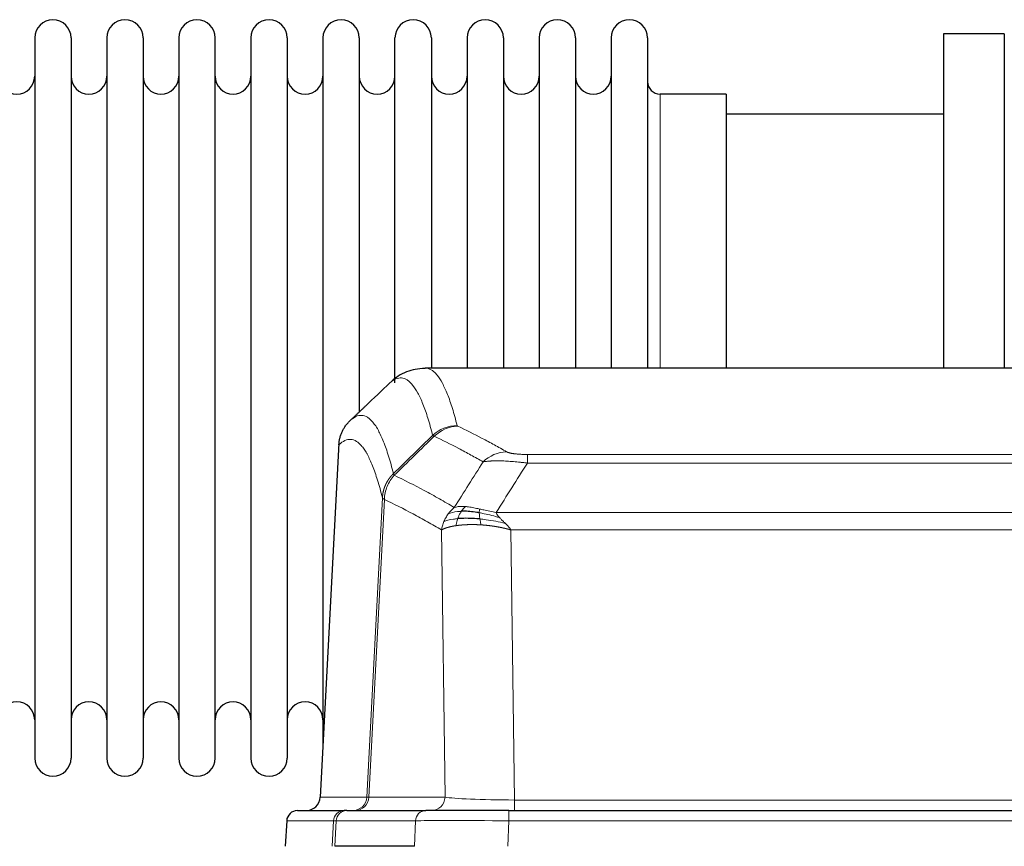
# Model space of a CAD drawing. Header units: inches. Extents: x 0 to 20790, y -12 to 14700.
# Tile 82 of 184: x 2490 to 2766, y 12095 to 12326. Entities that reach past the tile are written whole.
import ezdxf

# ---------------------------------------------------------------- set-up
doc = ezdxf.new("R2010")
doc.units = ezdxf.units.IN
doc.layers.add('1', color=7, linetype='Continuous', true_color=0xffffff)

msp = doc.modelspace()

# ---------------------------------------------------------------- linework, layer by layer
at = {"layer": '1', "color": 2, "linetype": 'Continuous', "lineweight": 25}
for p, q in [((2765.725, 12322.13), (2748.725, 12322.13)), ((2748.725, 12322.13), (2748.725, 12228.532)), ((2765.725, 12322.13), (2765.725, 12228.532)), ((2493.925, 12321.03), (2493.925, 12119.23)), ((2504.125, 12321.03), (2504.125, 12119.23)), ((2514.125, 12321.03), (2514.125, 12119.23)), ((2524.325, 12321.03), (2524.325, 12119.23)), ((2534.325, 12321.03), (2534.325, 12119.23)), ((2544.525, 12119.23), (2544.525, 12321.03)), ((2554.525, 12321.03), (2554.525, 12119.23)), ((2564.725, 12321.03), (2564.725, 12119.23)), ((2574.725, 12321.03), (2574.725, 12220.13)), ((2584.925, 12321.03), (2584.925, 12220.13)), ((2594.925, 12224.348), (2594.925, 12321.03)), ((2605.125, 12321.03), (2605.125, 12228.53)), ((2615.125, 12321.03), (2615.125, 12228.53)), ((2625.325, 12321.03), (2625.325, 12228.53)), ((2635.325, 12321.03), (2635.325, 12228.53)), ((2645.525, 12321.03), (2645.525, 12228.53)), ((2655.525, 12321.03), (2655.525, 12228.53)), ((2665.725, 12321.03), (2665.725, 12228.53)), ((2687.725, 12305.28), (2669.225, 12305.28)), ((2687.725, 12305.28), (2687.725, 12228.526)), ((2748.725, 12299.63), (2687.72, 12299.63)), ((2866.079, 12228.525), (2603.371, 12228.525)), ((2574.725, 12220.13), (2574.725, 12122.909)), ((2584.925, 12220.13), (2584.925, 12216.149)), ((2579.223, 12207.505), (2573.949, 12108.312)), ((2567.577, 12104.525), (2580.688, 12104.525)), ((2581.385, 12104.525), (2580.688, 12104.525)), ((2581.385, 12104.525), (2603.559, 12104.525)), ((2626.815, 12104.525), (2603.559, 12104.525)), ((2626.815, 12104.525), (2842.635, 12104.525)), ((2564.567, 12101.684), (2564.186, 12094.525)), ((2600.359, 12094.525), (2578.105, 12094.525))]:
    msp.add_line(p, q, dxfattribs=at)
at = {"layer": '1', "color": 110, "linetype": 'Continuous', "lineweight": 13}
for p, q in [((2669.225, 12305.28), (2669.225, 12228.526)), ((2579.209, 12207.011), (2573.961, 12108.315)), ((2632.053, 12204.318), (2837.396, 12204.318)), ((2632.053, 12201.901), (2632.053, 12204.318)), ((2837.396, 12201.901), (2632.053, 12201.901)), ((2587.027, 12108.315), (2591.404, 12192.184)), ((2591.96, 12191.707), (2587.609, 12108.315)), ((2623.322, 12188.071), (2846.128, 12188.071)), ((2608.96, 12108.315), (2608.003, 12183.162)), ((2627.435, 12183.173), (2628.403, 12107.489)), ((2842.015, 12183.173), (2627.435, 12183.173)), ((2573.961, 12108.315), (2587.027, 12108.315)), ((2587.609, 12108.315), (2608.96, 12108.315)), ((2628.403, 12107.489), (2841.046, 12107.489)), ((2628.403, 12104.525), (2628.403, 12107.489)), ((2626.815, 12101.682), (2626.815, 12104.525)), ((2564.583, 12101.682), (2564.203, 12094.525)), ((2577.694, 12101.682), (2564.583, 12101.682)), ((2577.321, 12094.525), (2577.694, 12101.682)), ((2578.479, 12101.682), (2578.105, 12094.525)), ((2600.653, 12101.682), (2578.479, 12101.682)), ((2600.359, 12094.525), (2600.653, 12101.682)), ((2626.815, 12101.682), (2626.522, 12094.525)), ((2842.635, 12101.682), (2626.815, 12101.682))]:
    msp.add_line(p, q, dxfattribs=at)
at = {"layer": '1', "color": 2, "linetype": 'Continuous', "lineweight": 25}
for centre, radius, start, end in [((2499.025, 12321.03), 5.1, 0, 180), ((2519.225, 12321.03), 5.1, 0, 180), ((2539.425, 12321.03), 5.1, 0, 180), ((2559.625, 12321.03), 5.1, 0, 180), ((2579.825, 12321.03), 5.1, 0, 180), ((2600.025, 12321.03), 5.1, 0, 180), ((2620.225, 12321.03), 5.1, 0, 180), ((2640.425, 12321.03), 5.1, 0, 180), ((2660.625, 12321.03), 5.1, 0, 180), ((2488.925, 12310.28), 5, 180, 0), ((2509.125, 12310.28), 5, 180, 0), ((2529.325, 12310.28), 5, 180, 0), ((2549.525, 12310.28), 5, 180, 0), ((2569.725, 12310.28), 5, 180, 0), ((2589.925, 12310.28), 5, 180, 0), ((2610.125, 12310.28), 5, 180, 0), ((2630.325, 12310.28), 5, 180, 0), ((2650.525, 12310.28), 5, 180, 0), ((2669.225, 12308.78), 3.5, 180, 270), ((2488.925, 12129.98), 5, 0, 180), ((2509.125, 12129.98), 5, 0, 180), ((2529.325, 12129.98), 5, 0, 180), ((2549.525, 12129.98), 5, 0, 180), ((2569.725, 12129.98), 5, 0, 180), ((2499.025, 12119.23), 5.1, 180, 0), ((2519.225, 12119.23), 5.1, 180, 0), ((2539.425, 12119.23), 5.1, 180, 0), ((2559.625, 12119.23), 5.1, 180, 0), ((2567.563, 12101.525), 3, 90, 176.75083)]:
    msp.add_arc(centre, radius, start, end, dxfattribs=at)
at = {"layer": '1', "color": 110, "linetype": 'Continuous', "lineweight": 13}
for centre, major_axis, ratio, start_param, end_param in [((2612.358, 12202.468), (-9.695, -2.45), 0.9931439, 4.4664808, 5.2238901), ((2612.545, 12202.307), (-4.281, -9.037), 0.9659395, 3.5975691, 4.3432065), ((2626.207, 12195.161), (-4.97, -8.677), 0.9635717, 3.6779385, 4.4208965), ((2583.035, 12108.525), (0, 4), 0.9993908, 3.1415927, 4.6600291), ((2583.733, 12108.525), (0, 4), 0.9702957, 3.1415927, 4.6600291), ((2607.053, 12108.525), (20.038, 0.208), 0.001459, 3.1763609, 3.3855124), ((2605.085, 12108.525), (0, 4), 0.9702957, 3.1415927, 4.6600291), ((2628.324, 12108.525), (-20.002, 0.052), 0.0517476, 0.2535919, 1.5749043), ((2567.577, 12101.525), (0, 3), 0.9993908, 0, 1.5184364), ((2580.688, 12101.525), (0, 3), 0.9993908, 0, 1.5184364), ((2581.385, 12101.525), (0, 3), 0.9702957, 0, 1.5184364), ((2603.559, 12101.525), (0, 3), 0.9702957, 0, 1.5184364), ((2604.706, 12101.525), (-27.029, 0.156), 0.000812, 6.0391366, 6.248288), ((2626.866, 12101.525), (-27.018, 0.123), 0.0058026, 4.7143189, 6.0386286)]:
    msp.add_ellipse(centre, major_axis=major_axis, ratio=ratio, start_param=start_param, end_param=end_param, dxfattribs=at)
at = {"layer": '1', "color": 2, "linetype": 'Continuous', "lineweight": 25}
msp.add_ellipse((2569.969, 12108.525), major_axis=(0, 4), ratio=0.9993908, start_param=3.1415927, end_param=4.6600291, dxfattribs=at)
for points, knots in [([(2603.353, 12228.41), (2601.403, 12228.315), (2597.842, 12227.743), (2594.793, 12225.656), (2593.822, 12224.625), (2593.72, 12224.508)], [0, 0, 0, 0, 0.4445355, 0.938314, 1, 1, 1, 1]), ([(2579.209, 12207.011), (2579.239, 12207.642), (2579.329, 12208.27), (2579.551, 12209.189), (2579.64, 12209.491), (2579.846, 12210.085), (2579.963, 12210.378), (2580.225, 12210.949), (2580.369, 12211.228), (2580.683, 12211.771), (2580.853, 12212.034), (2581.217, 12212.544), (2581.411, 12212.789), (2581.822, 12213.261), (2582.038, 12213.487), (2582.264, 12213.701)], [0, 0, 0, 0, 0.25, 0.25, 0.375, 0.375, 0.5, 0.5, 0.625, 0.625, 0.75, 0.75, 0.875, 0.875, 1, 1, 1, 1]), ([(2618.723, 12186.24), (2618.434, 12186.266), (2618.147, 12186.29), (2617.013, 12186.373), (2616.19, 12186.408), (2614.625, 12186.427), (2613.884, 12186.41), (2612.966, 12186.358), (2612.742, 12186.343), (2612.525, 12186.325)], [0, 0, 0, 0, 0.125, 0.125, 0.5, 0.5, 0.875, 0.875, 1, 1, 1, 1]), ([(2618.554, 12187.982), (2618.325, 12188.021), (2618.098, 12188.057), (2617.196, 12188.193), (2616.537, 12188.271), (2615.267, 12188.374), (2614.657, 12188.4), (2613.886, 12188.398), (2613.696, 12188.394), (2613.51, 12188.387)], [0, 0, 0, 0, 0.125, 0.125, 0.5, 0.5, 0.875, 0.875, 1, 1, 1, 1])]:
    msp.add_open_spline(points, degree=3, knots=knots, dxfattribs=at)
at = {"layer": '1', "color": 110, "linetype": 'Continuous', "lineweight": 13}
for points, knots in [([(2603.378, 12228.525), (2603.471, 12228.525), (2604.094, 12228.495), (2604.707, 12228.271), (2605.478, 12227.774), (2605.861, 12227.473), (2606.239, 12227.092), (2606.49, 12226.82), (2606.615, 12226.676), (2607.239, 12225.909), (2607.73, 12225.154), (2608.455, 12223.811), (2608.695, 12223.328), (2609.171, 12222.292), (2609.407, 12221.738), (2610.109, 12219.973), (2611.03, 12217.339), (2611.92, 12214.143), (2612.358, 12212.404)], [0, 0, 0, 0, 0.0285171, 0.1904309, 0.1904309, 0.2713878, 0.3118663, 0.3118663, 0.3523447, 0.3523447, 0.5142585, 0.5142585, 0.5952154, 0.5952154, 0.6761724, 0.6761724, 0.8380862, 1, 1, 1, 1]), ([(2605.49, 12209.665), (2605.052, 12211.402), (2604.16, 12214.596), (2603.239, 12217.229), (2602.536, 12218.992), (2602.299, 12219.545), (2601.823, 12220.581), (2601.583, 12221.063), (2600.856, 12222.406), (2600.365, 12223.16), (2599.74, 12223.927), (2599.615, 12224.072), (2599.363, 12224.343), (2598.984, 12224.724), (2598.601, 12225.026), (2597.83, 12225.524), (2596.786, 12225.906), (2595.176, 12225.634), (2594.074, 12224.891), (2593.516, 12224.378)], [0, 0, 0, 0, 0.125, 0.25, 0.25, 0.3125, 0.3125, 0.375, 0.375, 0.5, 0.5, 0.53125, 0.53125, 0.5625, 0.625, 0.625, 0.75, 0.875, 1, 1, 1, 1]), ([(2582.264, 12213.701), (2582.836, 12214.255), (2583.963, 12215.07), (2585.609, 12215.415), (2586.675, 12215.06), (2587.463, 12214.576), (2587.855, 12214.279), (2588.306, 12213.837), (2588.498, 12213.626), (2588.626, 12213.482), (2588.69, 12213.407), (2589.009, 12213.023), (2589.389, 12212.506), (2589.827, 12211.809), (2590.013, 12211.489), (2590.137, 12211.271), (2590.199, 12211.16), (2590.756, 12210.14), (2591.728, 12208.034), (2593.139, 12204.002), (2594.047, 12200.732), (2594.493, 12198.95)], [0, 0, 0, 0, 0.125, 0.25, 0.375, 0.375, 0.4375, 0.46875, 0.484375, 0.484375, 0.5, 0.5, 0.5625, 0.59375, 0.609375, 0.609375, 0.625, 0.625, 0.75, 0.875, 1, 1, 1, 1]), ([(2612.545, 12212.242), (2612.489, 12212.269), (2612.446, 12212.295), (2612.384, 12212.349), (2612.365, 12212.376), (2612.358, 12212.404)], [0, 0, 0, 0, 0.5, 0.5, 1, 1, 1, 1]), ([(2612.545, 12212.242), (2614.831, 12211.155), (2617.112, 12210.014), (2620.527, 12208.22), (2621.665, 12207.608), (2623.937, 12206.358), (2625.072, 12205.72), (2626.207, 12205.067)], [0, 0, 0, 0, 0.5, 0.5, 0.75, 0.75, 1, 1, 1, 1]), ([(2591.404, 12192.184), (2590.959, 12193.964), (2590.053, 12197.232), (2588.647, 12201.263), (2587.677, 12203.371), (2587.122, 12204.394), (2587.06, 12204.505), (2586.936, 12204.723), (2586.75, 12205.044), (2586.314, 12205.744), (2585.935, 12206.262), (2585.617, 12206.649), (2585.553, 12206.724), (2585.426, 12206.869), (2585.234, 12207.081), (2584.784, 12207.526), (2584.393, 12207.826), (2583.607, 12208.317), (2582.544, 12208.681), (2580.903, 12208.356), (2579.779, 12207.556), (2579.209, 12207.011)], [0, 0, 0, 0, 0.125, 0.25, 0.375, 0.375, 0.390625, 0.390625, 0.40625, 0.4375, 0.5, 0.5, 0.515625, 0.515625, 0.53125, 0.5625, 0.625, 0.625, 0.75, 0.875, 1, 1, 1, 1]), ([(2619.627, 12202.242), (2618.491, 12202.895), (2617.355, 12203.534), (2615.079, 12204.786), (2613.941, 12205.398), (2610.521, 12207.194), (2608.237, 12208.337), (2605.949, 12209.425)], [0, 0, 0, 0, 0.25, 0.25, 0.5, 0.5, 1, 1, 1, 1]), ([(2632.053, 12201.901), (2631.719, 12201.944), (2631.386, 12201.985), (2630.723, 12202.063), (2630.394, 12202.1), (2629.418, 12202.204), (2628.781, 12202.265), (2628.078, 12202.323), (2628, 12202.329), (2627.845, 12202.342), (2627.767, 12202.348), (2627.536, 12202.366), (2627.383, 12202.377), (2626.928, 12202.408), (2626.333, 12202.446), (2625.761, 12202.474), (2625.339, 12202.491), (2625.131, 12202.499), (2624.925, 12202.505), (2624.789, 12202.509), (2624.721, 12202.511), (2624.116, 12202.526), (2623.608, 12202.53), (2622.888, 12202.522), (2622.656, 12202.517), (2622.318, 12202.506), (2622.207, 12202.502), (2621.988, 12202.492), (2621.88, 12202.487), (2621.353, 12202.458), (2620.965, 12202.426), (2620.25, 12202.346), (2619.924, 12202.298), (2619.627, 12202.242)], [0, 0, 0, 0, 0.0625, 0.0625, 0.125, 0.125, 0.25, 0.25, 0.265625, 0.265625, 0.28125, 0.28125, 0.3125, 0.3125, 0.375, 0.4375, 0.4375, 0.46875, 0.484375, 0.484375, 0.5, 0.5, 0.625, 0.625, 0.6875, 0.6875, 0.71875, 0.71875, 0.75, 0.75, 0.875, 0.875, 1, 1, 1, 1]), ([(2632.053, 12204.318), (2631.871, 12204.318), (2631.689, 12204.319), (2631.325, 12204.323), (2631.145, 12204.327), (2630.789, 12204.336), (2630.614, 12204.342), (2630.267, 12204.356), (2630.096, 12204.364), (2629.885, 12204.376), (2629.843, 12204.378), (2629.76, 12204.383), (2629.635, 12204.391), (2629.514, 12204.4), (2629.275, 12204.418), (2628.967, 12204.444), (2628.68, 12204.474), (2628.507, 12204.494), (2628.473, 12204.498), (2628.405, 12204.507), (2628.371, 12204.511), (2628.271, 12204.524), (2628.206, 12204.533), (2628.016, 12204.56), (2627.897, 12204.578), (2627.67, 12204.617), (2627.563, 12204.637), (2627.361, 12204.678), (2627.265, 12204.699), (2627.152, 12204.726), (2627.13, 12204.732), (2627.086, 12204.743), (2627.064, 12204.748), (2627, 12204.765), (2626.959, 12204.776), (2626.841, 12204.81), (2626.767, 12204.832), (2626.63, 12204.878), (2626.567, 12204.901), (2626.39, 12204.972), (2626.291, 12205.019), (2626.207, 12205.067)], [0, 0, 0, 0, 0.0625, 0.0625, 0.125, 0.125, 0.1875, 0.1875, 0.25, 0.25, 0.265625, 0.265625, 0.28125, 0.3125, 0.3125, 0.375, 0.4375, 0.4375, 0.453125, 0.453125, 0.46875, 0.46875, 0.5, 0.5, 0.5625, 0.5625, 0.625, 0.625, 0.6875, 0.6875, 0.703125, 0.703125, 0.71875, 0.71875, 0.75, 0.75, 0.8125, 0.8125, 0.875, 0.875, 1, 1, 1, 1]), ([(2591.404, 12192.184), (2591.405, 12192.201), (2591.407, 12192.235), (2591.41, 12192.285), (2591.413, 12192.336), (2591.417, 12192.387), (2591.421, 12192.437), (2591.425, 12192.488), (2591.429, 12192.539), (2591.433, 12192.589), (2591.438, 12192.64), (2591.443, 12192.69), (2591.449, 12192.741), (2591.454, 12192.791), (2591.46, 12192.842), (2591.466, 12192.892), (2591.473, 12192.943), (2591.479, 12192.993), (2591.486, 12193.043), (2591.493, 12193.094), (2591.501, 12193.144), (2591.508, 12193.194), (2591.516, 12193.244), (2591.524, 12193.294), (2591.533, 12193.345), (2591.541, 12193.395), (2591.55, 12193.445), (2591.559, 12193.495), (2591.569, 12193.545), (2591.578, 12193.594), (2591.588, 12193.644), (2591.598, 12193.694), (2591.609, 12193.744), (2591.619, 12193.793), (2591.63, 12193.843), (2591.641, 12193.893), (2591.653, 12193.942), (2591.664, 12193.991), (2591.676, 12194.041), (2591.688, 12194.09), (2591.701, 12194.139), (2591.713, 12194.189), (2591.726, 12194.238), (2591.739, 12194.287), (2591.752, 12194.336), (2591.766, 12194.385), (2591.78, 12194.434), (2591.794, 12194.482), (2591.808, 12194.531), (2591.823, 12194.58), (2591.838, 12194.628), (2591.853, 12194.677), (2591.868, 12194.725), (2591.884, 12194.774), (2591.899, 12194.822), (2591.915, 12194.87), (2591.932, 12194.918), (2591.948, 12194.966), (2591.965, 12195.014), (2591.982, 12195.062), (2591.999, 12195.11), (2592.017, 12195.157), (2592.034, 12195.205), (2592.052, 12195.252), (2592.071, 12195.3), (2592.089, 12195.347), (2592.108, 12195.394), (2592.127, 12195.442), (2592.146, 12195.489), (2592.165, 12195.536), (2592.185, 12195.582), (2592.205, 12195.629), (2592.225, 12195.676), (2592.245, 12195.722), (2592.265, 12195.769), (2592.286, 12195.815), (2592.313, 12195.875), (2592.347, 12195.948), (2592.388, 12196.034), (2592.43, 12196.119), (2592.472, 12196.205), (2592.515, 12196.289), (2592.559, 12196.374), (2592.604, 12196.458), (2592.65, 12196.541), (2592.696, 12196.625), (2592.743, 12196.707), (2592.791, 12196.79), (2592.84, 12196.871), (2592.889, 12196.953), (2592.939, 12197.034), (2592.99, 12197.114), (2593.042, 12197.194), (2593.094, 12197.273), (2593.148, 12197.352), (2593.201, 12197.431), (2593.256, 12197.509), (2593.311, 12197.586), (2593.368, 12197.663), (2593.424, 12197.739), (2593.482, 12197.815), (2593.54, 12197.89), (2593.599, 12197.965), (2593.658, 12198.039), (2593.719, 12198.113), (2593.78, 12198.186), (2593.841, 12198.258), (2593.904, 12198.33), (2593.967, 12198.402), (2594.03, 12198.472), (2594.094, 12198.542), (2594.159, 12198.612), (2594.225, 12198.681), (2594.291, 12198.749), (2594.358, 12198.817), (2594.425, 12198.884), (2594.471, 12198.928), (2594.493, 12198.95)], [0, 0, 0, 0, 0.0066687, 0.0133374, 0.0200061, 0.0266746, 0.0333432, 0.0400116, 0.0466801, 0.0533484, 0.0600168, 0.066685, 0.0733532, 0.0800214, 0.0866895, 0.0933575, 0.1000255, 0.1066935, 0.1133614, 0.1200292, 0.126697, 0.1333647, 0.1400324, 0.1467001, 0.1533676, 0.1600352, 0.1667026, 0.1733701, 0.1800374, 0.1867047, 0.193372, 0.2000392, 0.2067064, 0.2133735, 0.2200405, 0.2267075, 0.2333745, 0.2400414, 0.2467082, 0.253375, 0.2600418, 0.2667085, 0.2733751, 0.2800417, 0.2867082, 0.2933747, 0.3000412, 0.3067075, 0.3133739, 0.3200401, 0.3267064, 0.3333725, 0.3400387, 0.3467047, 0.3533708, 0.3600367, 0.3667026, 0.3733685, 0.3800343, 0.3867001, 0.3933658, 0.4000315, 0.4066971, 0.4133626, 0.4200281, 0.4266936, 0.433359, 0.4400243, 0.4466896, 0.4533549, 0.4600201, 0.4666852, 0.4733503, 0.4800154, 0.4866804, 0.4933453, 0.5000102, 0.5125098, 0.5250093, 0.5375088, 0.5500082, 0.5625077, 0.5750071, 0.5875066, 0.600006, 0.6125054, 0.6250049, 0.6375043, 0.6500037, 0.6625032, 0.6750026, 0.6875021, 0.7000016, 0.7125011, 0.7250006, 0.7375001, 0.7499997, 0.7624993, 0.7749989, 0.7874985, 0.7999982, 0.812498, 0.8249977, 0.8374975, 0.8499974, 0.8624973, 0.8749972, 0.8874972, 0.8999973, 0.9124974, 0.9249976, 0.9374978, 0.9499981, 0.9624985, 0.9749989, 0.9874994, 1, 1, 1, 1]), ([(2591.96, 12191.707), (2591.982, 12192.338), (2592.059, 12192.966), (2592.323, 12194.195), (2592.509, 12194.795), (2592.98, 12195.948), (2593.266, 12196.5), (2593.924, 12197.537), (2594.297, 12198.023), (2594.705, 12198.467)], [0, 0, 0, 0, 0.25, 0.25, 0.5, 0.5, 0.75, 0.75, 1, 1, 1, 1]), ([(2594.705, 12198.467), (2594.63, 12198.556), (2594.588, 12198.652), (2594.53, 12198.825), (2594.514, 12198.902), (2594.493, 12198.95)], [0, 0, 0, 0, 0.5, 0.5, 1, 1, 1, 1]), ([(2594.705, 12198.467), (2597.528, 12197.128), (2600.343, 12195.707), (2604.557, 12193.453), (2605.96, 12192.68), (2608.762, 12191.095), (2610.161, 12190.282), (2611.559, 12189.448)], [0, 0, 0, 0, 0.5, 0.5, 0.75, 0.75, 1, 1, 1, 1]), ([(2591.96, 12191.707), (2591.955, 12191.711), (2591.945, 12191.717), (2591.93, 12191.727), (2591.915, 12191.737), (2591.9, 12191.746), (2591.884, 12191.756), (2591.869, 12191.766), (2591.853, 12191.776), (2591.838, 12191.786), (2591.823, 12191.795), (2591.807, 12191.805), (2591.792, 12191.815), (2591.777, 12191.825), (2591.761, 12191.835), (2591.746, 12191.845), (2591.731, 12191.855), (2591.716, 12191.865), (2591.701, 12191.876), (2591.686, 12191.886), (2591.672, 12191.896), (2591.657, 12191.906), (2591.643, 12191.916), (2591.629, 12191.926), (2591.615, 12191.937), (2591.602, 12191.947), (2591.588, 12191.957), (2591.567, 12191.973), (2591.542, 12191.995), (2591.513, 12192.021), (2591.489, 12192.045), (2591.47, 12192.067), (2591.454, 12192.087), (2591.442, 12192.105), (2591.431, 12192.121), (2591.424, 12192.136), (2591.418, 12192.148), (2591.413, 12192.159), (2591.41, 12192.167), (2591.407, 12192.174), (2591.406, 12192.179), (2591.405, 12192.182), (2591.404, 12192.184), (2591.404, 12192.184)], [0, 0, 0, 0, 0.0155037, 0.0313049, 0.0474035, 0.0637997, 0.0804935, 0.097485, 0.1147743, 0.1323613, 0.1502462, 0.1684289, 0.1869096, 0.2056883, 0.224765, 0.2441397, 0.2638126, 0.2837835, 0.3040527, 0.32462, 0.3454856, 0.3666494, 0.3881116, 0.409872, 0.4319308, 0.454288, 0.4769435, 0.4998975, 0.5635611, 0.6228928, 0.6778927, 0.7285606, 0.7748966, 0.8169007, 0.8545729, 0.8879131, 0.9169214, 0.9415977, 0.9619421, 0.9779545, 0.989635, 0.9969835, 1, 1, 1, 1]), ([(2608.003, 12183.162), (2606.672, 12183.949), (2605.34, 12184.717), (2602.672, 12186.215), (2601.337, 12186.946), (2597.326, 12189.082), (2594.646, 12190.432), (2591.96, 12191.707)], [0, 0, 0, 0, 0.25, 0.25, 0.5, 0.5, 1, 1, 1, 1]), ([(2609.852, 12187.641), (2610.098, 12187.972), (2610.365, 12188.29), (2610.935, 12188.893), (2611.239, 12189.18), (2611.559, 12189.448)], [0, 0, 0, 0, 0.5, 0.5, 1, 1, 1, 1]), ([(2614.735, 12189.71), (2614.436, 12189.736), (2614.146, 12189.751), (2613.019, 12189.767), (2612.252, 12189.673), (2611.559, 12189.448)], [0, 0, 0, 0, 0.25, 0.25, 1, 1, 1, 1]), ([(2613.51, 12188.387), (2613.609, 12188.537), (2613.71, 12188.679), (2613.967, 12189.007), (2614.125, 12189.181), (2614.435, 12189.482), (2614.589, 12189.608), (2614.735, 12189.71)], [0, 0, 0, 0, 0.25, 0.25, 0.625, 0.625, 1, 1, 1, 1]), ([(2618.704, 12189.014), (2618.524, 12189.054), (2618.345, 12189.094), (2617.638, 12189.248), (2617.124, 12189.354), (2616.129, 12189.536), (2615.65, 12189.61), (2615.036, 12189.681), (2614.884, 12189.697), (2614.735, 12189.71)], [0, 0, 0, 0, 0.125, 0.125, 0.5, 0.5, 0.875, 0.875, 1, 1, 1, 1]), ([(2618.554, 12187.982), (2618.552, 12188.105), (2618.554, 12188.221), (2618.567, 12188.487), (2618.583, 12188.624), (2618.631, 12188.853), (2618.664, 12188.945), (2618.704, 12189.014)], [0, 0, 0, 0, 0.25, 0.25, 0.625, 0.625, 1, 1, 1, 1]), ([(2623.322, 12188.071), (2622.102, 12188.26), (2620.926, 12188.516), (2619.432, 12188.851), (2619.065, 12188.934), (2618.704, 12189.014)], [0, 0, 0, 0, 0.75, 0.75, 1, 1, 1, 1]), ([(2608.642, 12185.501), (2608.798, 12185.877), (2608.978, 12186.245), (2609.383, 12186.96), (2609.607, 12187.307), (2609.852, 12187.641)], [0, 0, 0, 0, 0.5, 0.5, 1, 1, 1, 1]), ([(2612.525, 12186.325), (2612.09, 12186.289), (2611.68, 12186.243), (2610.15, 12186.027), (2609.254, 12185.786), (2608.642, 12185.501)], [0, 0, 0, 0, 0.25, 0.25, 1, 1, 1, 1]), ([(2613.51, 12188.387), (2613.139, 12188.374), (2612.782, 12188.349), (2611.422, 12188.197), (2610.551, 12187.973), (2609.852, 12187.641)], [0, 0, 0, 0, 0.25, 0.25, 1, 1, 1, 1]), ([(2612.035, 12184.364), (2612.07, 12184.564), (2612.113, 12184.787), (2612.218, 12185.267), (2612.281, 12185.522), (2612.407, 12185.963), (2612.463, 12186.143), (2612.525, 12186.325)], [0, 0, 0, 0, 0.375, 0.375, 0.75, 0.75, 1, 1, 1, 1]), ([(2612.525, 12186.325), (2612.556, 12186.415), (2612.588, 12186.506), (2612.722, 12186.87), (2612.835, 12187.142), (2613.085, 12187.667), (2613.221, 12187.92), (2613.412, 12188.236), (2613.461, 12188.313), (2613.51, 12188.387)], [0, 0, 0, 0, 0.125, 0.125, 0.5, 0.5, 0.875, 0.875, 1, 1, 1, 1]), ([(2624.193, 12186.627), (2622.782, 12187.049), (2621.346, 12187.425), (2619.475, 12187.815), (2619.011, 12187.903), (2618.554, 12187.982)], [0, 0, 0, 0, 0.75, 0.75, 1, 1, 1, 1]), ([(2618.723, 12186.24), (2618.71, 12186.317), (2618.699, 12186.394), (2618.654, 12186.704), (2618.625, 12186.936), (2618.581, 12187.38), (2618.566, 12187.593), (2618.556, 12187.856), (2618.555, 12187.92), (2618.554, 12187.982)], [0, 0, 0, 0, 0.125, 0.125, 0.5, 0.5, 0.875, 0.875, 1, 1, 1, 1]), ([(2619.037, 12184.589), (2619.004, 12184.752), (2618.965, 12184.937), (2618.883, 12185.34), (2618.84, 12185.557), (2618.773, 12185.931), (2618.747, 12186.085), (2618.723, 12186.24)], [0, 0, 0, 0, 0.375, 0.375, 0.75, 0.75, 1, 1, 1, 1]), ([(2625.864, 12185.009), (2624.092, 12185.461), (2622.262, 12185.808), (2619.888, 12186.12), (2619.3, 12186.186), (2618.723, 12186.24)], [0, 0, 0, 0, 0.75, 0.75, 1, 1, 1, 1]), ([(2624.193, 12186.627), (2624.074, 12186.755), (2623.964, 12186.88), (2623.716, 12187.19), (2623.591, 12187.372), (2623.404, 12187.727), (2623.343, 12187.901), (2623.322, 12188.071)], [0, 0, 0, 0, 0.25, 0.25, 0.625, 0.625, 1, 1, 1, 1]), ([(2625.864, 12185.009), (2625.79, 12185.081), (2625.716, 12185.151), (2625.42, 12185.433), (2625.198, 12185.64), (2624.771, 12186.044), (2624.566, 12186.241), (2624.313, 12186.499), (2624.252, 12186.564), (2624.193, 12186.627)], [0, 0, 0, 0, 0.125, 0.125, 0.5, 0.5, 0.875, 0.875, 1, 1, 1, 1]), ([(2608.003, 12183.162), (2608.06, 12183.559), (2608.142, 12183.954), (2608.356, 12184.736), (2608.487, 12185.122), (2608.642, 12185.501)], [0, 0, 0, 0, 0.5, 0.5, 1, 1, 1, 1]), ([(2612.034, 12184.364), (2612.023, 12184.362), (2612, 12184.358), (2611.965, 12184.353), (2611.929, 12184.348), (2611.894, 12184.342), (2611.857, 12184.337), (2611.821, 12184.331), (2611.784, 12184.325), (2611.746, 12184.319), (2611.709, 12184.313), (2611.671, 12184.307), (2611.632, 12184.3), (2611.593, 12184.294), (2611.554, 12184.287), (2611.515, 12184.28), (2611.475, 12184.273), (2611.435, 12184.266), (2611.395, 12184.259), (2611.354, 12184.251), (2611.313, 12184.244), (2611.271, 12184.236), (2611.23, 12184.228), (2611.188, 12184.22), (2611.146, 12184.212), (2611.103, 12184.204), (2611.061, 12184.196), (2611.018, 12184.187), (2610.975, 12184.178), (2610.931, 12184.169), (2610.887, 12184.16), (2610.844, 12184.151), (2610.8, 12184.142), (2610.755, 12184.132), (2610.711, 12184.123), (2610.666, 12184.113), (2610.621, 12184.103), (2610.576, 12184.093), (2610.531, 12184.083), (2610.486, 12184.072), (2610.441, 12184.062), (2610.395, 12184.051), (2610.349, 12184.04), (2610.304, 12184.029), (2610.258, 12184.018), (2610.212, 12184.006), (2610.166, 12183.995), (2610.12, 12183.983), (2610.074, 12183.971), (2610.027, 12183.959), (2609.981, 12183.946), (2609.935, 12183.934), (2609.889, 12183.921), (2609.843, 12183.908), (2609.796, 12183.895), (2609.75, 12183.882), (2609.704, 12183.869), (2609.658, 12183.855), (2609.612, 12183.842), (2609.566, 12183.828), (2609.52, 12183.814), (2609.474, 12183.8), (2609.428, 12183.785), (2609.383, 12183.771), (2609.337, 12183.756), (2609.292, 12183.741), (2609.247, 12183.726), (2609.202, 12183.71), (2609.157, 12183.695), (2609.112, 12183.679), (2609.068, 12183.663), (2609.024, 12183.647), (2608.98, 12183.631), (2608.936, 12183.614), (2608.893, 12183.598), (2608.85, 12183.581), (2608.807, 12183.564), (2608.764, 12183.547), (2608.722, 12183.529), (2608.68, 12183.512), (2608.639, 12183.494), (2608.598, 12183.476), (2608.557, 12183.458), (2608.517, 12183.439), (2608.477, 12183.421), (2608.437, 12183.402), (2608.398, 12183.383), (2608.36, 12183.364), (2608.322, 12183.345), (2608.284, 12183.325), (2608.247, 12183.305), (2608.21, 12183.286), (2608.174, 12183.265), (2608.139, 12183.245), (2608.104, 12183.225), (2608.069, 12183.204), (2608.036, 12183.183), (2608.014, 12183.169), (2608.003, 12183.162)], [0, 0, 0, 0, 0.0060657, 0.012223, 0.0184718, 0.0248123, 0.0312443, 0.0377679, 0.0443831, 0.0510899, 0.0578883, 0.0647782, 0.0717598, 0.0788329, 0.0859977, 0.093254, 0.1006019, 0.1080414, 0.1155725, 0.1231952, 0.1309095, 0.1387154, 0.1466129, 0.1546019, 0.1626826, 0.1708549, 0.1791188, 0.1874742, 0.1959213, 0.20446, 0.2130903, 0.2218121, 0.2306256, 0.2395307, 0.2485274, 0.2576156, 0.2667955, 0.276067, 0.2854301, 0.2948848, 0.3044311, 0.314069, 0.3237985, 0.3336196, 0.3435324, 0.3535367, 0.3636326, 0.3738202, 0.3840993, 0.3944701, 0.4049324, 0.4154864, 0.426132, 0.4368691, 0.4476979, 0.4586183, 0.4696303, 0.480734, 0.4919292, 0.503216, 0.5145945, 0.5260645, 0.5376262, 0.5492795, 0.5610244, 0.5728609, 0.584789, 0.5968087, 0.60892, 0.621123, 0.6334175, 0.6458037, 0.6582815, 0.6708509, 0.6835119, 0.6962645, 0.7091087, 0.7220445, 0.735072, 0.748191, 0.7614017, 0.774704, 0.7880979, 0.8015834, 0.8151605, 0.8288293, 0.8425896, 0.8564416, 0.8703852, 0.8844204, 0.8985472, 0.9127656, 0.9270756, 0.9414773, 0.9559705, 0.9705554, 0.9852319, 1, 1, 1, 1]), ([(2619.037, 12184.589), (2619.015, 12184.59), (2618.971, 12184.593), (2618.905, 12184.597), (2618.839, 12184.601), (2618.773, 12184.605), (2618.707, 12184.608), (2618.641, 12184.612), (2618.575, 12184.616), (2618.509, 12184.619), (2618.442, 12184.622), (2618.376, 12184.625), (2618.309, 12184.628), (2618.243, 12184.631), (2618.176, 12184.634), (2618.11, 12184.637), (2618.043, 12184.639), (2617.976, 12184.642), (2617.91, 12184.644), (2617.843, 12184.646), (2617.776, 12184.649), (2617.709, 12184.651), (2617.642, 12184.653), (2617.576, 12184.654), (2617.509, 12184.656), (2617.442, 12184.658), (2617.375, 12184.659), (2617.308, 12184.66), (2617.241, 12184.662), (2617.174, 12184.663), (2617.107, 12184.664), (2617.039, 12184.665), (2616.972, 12184.665), (2616.905, 12184.666), (2616.838, 12184.667), (2616.771, 12184.667), (2616.704, 12184.667), (2616.637, 12184.668), (2616.57, 12184.668), (2616.503, 12184.668), (2616.436, 12184.667), (2616.368, 12184.667), (2616.301, 12184.667), (2616.234, 12184.666), (2616.167, 12184.666), (2616.1, 12184.665), (2616.033, 12184.664), (2615.966, 12184.663), (2615.899, 12184.662), (2615.832, 12184.66), (2615.765, 12184.659), (2615.699, 12184.658), (2615.632, 12184.656), (2615.565, 12184.654), (2615.498, 12184.652), (2615.432, 12184.65), (2615.365, 12184.648), (2615.298, 12184.646), (2615.232, 12184.644), (2615.165, 12184.641), (2615.099, 12184.639), (2615.032, 12184.636), (2614.966, 12184.633), (2614.9, 12184.63), (2614.834, 12184.627), (2614.768, 12184.624), (2614.702, 12184.62), (2614.636, 12184.617), (2614.57, 12184.613), (2614.504, 12184.61), (2614.438, 12184.606), (2614.373, 12184.602), (2614.307, 12184.598), (2614.242, 12184.593), (2614.176, 12184.589), (2614.111, 12184.585), (2614.046, 12184.58), (2613.981, 12184.575), (2613.916, 12184.57), (2613.851, 12184.565), (2613.786, 12184.56), (2613.722, 12184.555), (2613.657, 12184.549), (2613.593, 12184.544), (2613.529, 12184.538), (2613.465, 12184.533), (2613.401, 12184.527), (2613.337, 12184.521), (2613.273, 12184.514), (2613.21, 12184.508), (2613.147, 12184.502), (2613.083, 12184.495), (2613.02, 12184.488), (2612.957, 12184.482), (2612.895, 12184.475), (2612.832, 12184.468), (2612.77, 12184.46), (2612.707, 12184.453), (2612.645, 12184.446), (2612.583, 12184.438), (2612.521, 12184.43), (2612.46, 12184.422), (2612.399, 12184.414), (2612.337, 12184.406), (2612.276, 12184.398), (2612.216, 12184.39), (2612.155, 12184.381), (2612.095, 12184.372), (2612.055, 12184.367), (2612.034, 12184.364)], [0, 0, 0, 0, 0.0082024, 0.0164263, 0.0246716, 0.0329384, 0.0412265, 0.0495362, 0.0578672, 0.0662198, 0.0745938, 0.0829892, 0.0914062, 0.0998446, 0.1083045, 0.1167859, 0.1252887, 0.1338131, 0.1423589, 0.1509263, 0.1595151, 0.1681255, 0.1767574, 0.1854108, 0.1940858, 0.2027822, 0.2115002, 0.2202398, 0.2290008, 0.2377835, 0.2465876, 0.2554134, 0.2642606, 0.2731295, 0.2820199, 0.2909319, 0.2998654, 0.3088206, 0.3177973, 0.3267956, 0.3358154, 0.3448569, 0.35392, 0.3630047, 0.3721109, 0.3812388, 0.3903883, 0.3995594, 0.4087522, 0.4179665, 0.4272025, 0.4364601, 0.4457393, 0.4550402, 0.4643627, 0.4737069, 0.4830727, 0.4924601, 0.5018692, 0.5113, 0.5207524, 0.5302265, 0.5397222, 0.5492397, 0.5587788, 0.5683395, 0.577922, 0.5875261, 0.5971519, 0.6067994, 0.6164686, 0.6261595, 0.6358721, 0.6456064, 0.6553624, 0.6651401, 0.6749395, 0.6847606, 0.6946034, 0.704468, 0.7143542, 0.7242622, 0.734192, 0.7441434, 0.7541166, 0.7641115, 0.7741282, 0.7841666, 0.7942268, 0.8043087, 0.8144123, 0.8245377, 0.8346848, 0.8448538, 0.8550444, 0.8652568, 0.875491, 0.885747, 0.8960247, 0.9063242, 0.9166455, 0.9269886, 0.9373534, 0.9477401, 0.9581485, 0.9685787, 0.9790306, 0.9895044, 1, 1, 1, 1]), ([(2627.435, 12183.173), (2627.413, 12183.179), (2627.368, 12183.191), (2627.302, 12183.21), (2627.235, 12183.228), (2627.169, 12183.247), (2627.102, 12183.265), (2627.035, 12183.283), (2626.968, 12183.301), (2626.901, 12183.319), (2626.834, 12183.337), (2626.767, 12183.354), (2626.699, 12183.372), (2626.632, 12183.389), (2626.564, 12183.407), (2626.497, 12183.424), (2626.429, 12183.441), (2626.361, 12183.458), (2626.293, 12183.475), (2626.225, 12183.492), (2626.157, 12183.509), (2626.088, 12183.525), (2626.02, 12183.542), (2625.952, 12183.558), (2625.883, 12183.575), (2625.814, 12183.591), (2625.746, 12183.607), (2625.677, 12183.623), (2625.608, 12183.639), (2625.539, 12183.654), (2625.47, 12183.67), (2625.401, 12183.686), (2625.331, 12183.701), (2625.262, 12183.716), (2625.193, 12183.731), (2625.123, 12183.747), (2625.054, 12183.761), (2624.984, 12183.776), (2624.914, 12183.791), (2624.844, 12183.806), (2624.774, 12183.82), (2624.704, 12183.835), (2624.634, 12183.849), (2624.564, 12183.863), (2624.494, 12183.877), (2624.424, 12183.891), (2624.353, 12183.905), (2624.283, 12183.918), (2624.213, 12183.932), (2624.142, 12183.945), (2624.071, 12183.959), (2624.001, 12183.972), (2623.93, 12183.985), (2623.859, 12183.998), (2623.788, 12184.011), (2623.717, 12184.024), (2623.646, 12184.036), (2623.575, 12184.049), (2623.504, 12184.061), (2623.433, 12184.074), (2623.362, 12184.086), (2623.291, 12184.098), (2623.219, 12184.11), (2623.148, 12184.122), (2623.077, 12184.133), (2623.005, 12184.145), (2622.934, 12184.156), (2622.862, 12184.168), (2622.79, 12184.179), (2622.719, 12184.19), (2622.647, 12184.201), (2622.575, 12184.212), (2622.504, 12184.222), (2622.432, 12184.233), (2622.36, 12184.243), (2622.288, 12184.254), (2622.216, 12184.264), (2622.144, 12184.274), (2622.072, 12184.284), (2622, 12184.294), (2621.928, 12184.304), (2621.856, 12184.313), (2621.784, 12184.323), (2621.712, 12184.332), (2621.639, 12184.341), (2621.567, 12184.35), (2621.495, 12184.359), (2621.423, 12184.368), (2621.351, 12184.377), (2621.278, 12184.386), (2621.206, 12184.394), (2621.134, 12184.402), (2621.061, 12184.411), (2620.989, 12184.419), (2620.917, 12184.427), (2620.844, 12184.435), (2620.772, 12184.442), (2620.7, 12184.45), (2620.627, 12184.457), (2620.555, 12184.465), (2620.483, 12184.472), (2620.41, 12184.479), (2620.338, 12184.486), (2620.265, 12184.493), (2620.193, 12184.5), (2620.121, 12184.506), (2620.048, 12184.513), (2619.976, 12184.519), (2619.904, 12184.525), (2619.831, 12184.531), (2619.759, 12184.537), (2619.687, 12184.543), (2619.615, 12184.548), (2619.542, 12184.554), (2619.47, 12184.559), (2619.398, 12184.565), (2619.326, 12184.57), (2619.254, 12184.575), (2619.181, 12184.58), (2619.109, 12184.584), (2619.061, 12184.587), (2619.037, 12184.589)], [0, 0, 0, 0, 0.007775, 0.0155603, 0.0233558, 0.0311618, 0.038978, 0.0468046, 0.0546416, 0.0624889, 0.0703466, 0.0782147, 0.0860931, 0.093982, 0.1018813, 0.109791, 0.1177112, 0.1256417, 0.1335828, 0.1415343, 0.1494962, 0.1574687, 0.1654516, 0.173445, 0.1814489, 0.1894634, 0.1974883, 0.2055238, 0.2135699, 0.2216264, 0.2296936, 0.2377713, 0.2458596, 0.2539585, 0.2620679, 0.270188, 0.2783187, 0.28646, 0.2946119, 0.3027745, 0.3109477, 0.3191316, 0.3273261, 0.3355314, 0.3437472, 0.3519738, 0.3602111, 0.3684591, 0.3767178, 0.3849872, 0.3932673, 0.4015582, 0.4098598, 0.4181722, 0.4264954, 0.4348293, 0.443174, 0.4515295, 0.4598958, 0.4682728, 0.4766607, 0.4850594, 0.493469, 0.5018893, 0.5103206, 0.5187626, 0.5272155, 0.5356793, 0.544154, 0.5526395, 0.561136, 0.5696433, 0.5781615, 0.5866906, 0.5952307, 0.6037817, 0.6123436, 0.6209165, 0.6295003, 0.638095, 0.6467007, 0.6553174, 0.6639451, 0.6725838, 0.6812334, 0.6898941, 0.6985657, 0.7072484, 0.7159421, 0.7246468, 0.7333625, 0.7420893, 0.7508272, 0.759576, 0.768336, 0.777107, 0.7858891, 0.7946823, 0.8034866, 0.812302, 0.8211284, 0.829966, 0.8388147, 0.8476746, 0.8565455, 0.8654276, 0.8743209, 0.8832252, 0.8921408, 0.9010675, 0.9100054, 0.9189544, 0.9279147, 0.9368861, 0.9458688, 0.9548626, 0.9638676, 0.9728839, 0.9819114, 0.9909501, 1, 1, 1, 1]), ([(2627.435, 12183.173), (2627.282, 12183.419), (2627.106, 12183.658), (2626.723, 12184.124), (2626.516, 12184.351), (2626.158, 12184.721), (2626.012, 12184.866), (2625.864, 12185.009)], [0, 0, 0, 0, 0.375, 0.375, 0.75, 0.75, 1, 1, 1, 1])]:
    msp.add_open_spline(points, degree=3, knots=knots, dxfattribs=at)
at = {"layer": '1', "color": 2, "linetype": 'Continuous', "lineweight": 25}
for points, degree in [([(2593.516, 12224.378), (2591.229, 12222.209), (2588.943, 12220.04), (2586.658, 12217.872)], 3), ([(2586.774, 12217.982), (2582.266, 12213.704)], 1)]:
    msp.add_open_spline(points, degree=degree, dxfattribs=at)
at = {"layer": '1', "color": 110, "linetype": 'Continuous', "lineweight": 13}
for points in [[(2594.493, 12198.95), (2598.158, 12202.522), (2601.824, 12206.094), (2605.49, 12209.665)], [(2605.949, 12209.425), (2602.2, 12205.773), (2598.453, 12202.12), (2594.705, 12198.467)], [(2605.949, 12209.425), (2605.837, 12209.477), (2605.648, 12209.569), (2605.531, 12209.637), (2605.49, 12209.665)], [(2611.559, 12189.448), (2614.233, 12193.717), (2616.923, 12197.982), (2619.627, 12202.242)], [(2632.053, 12201.901), (2629.126, 12197.296), (2626.215, 12192.686), (2623.322, 12188.071)]]:
    msp.add_open_spline(points, degree=3, dxfattribs=at)

doc.saveas('drawing.dxf')
